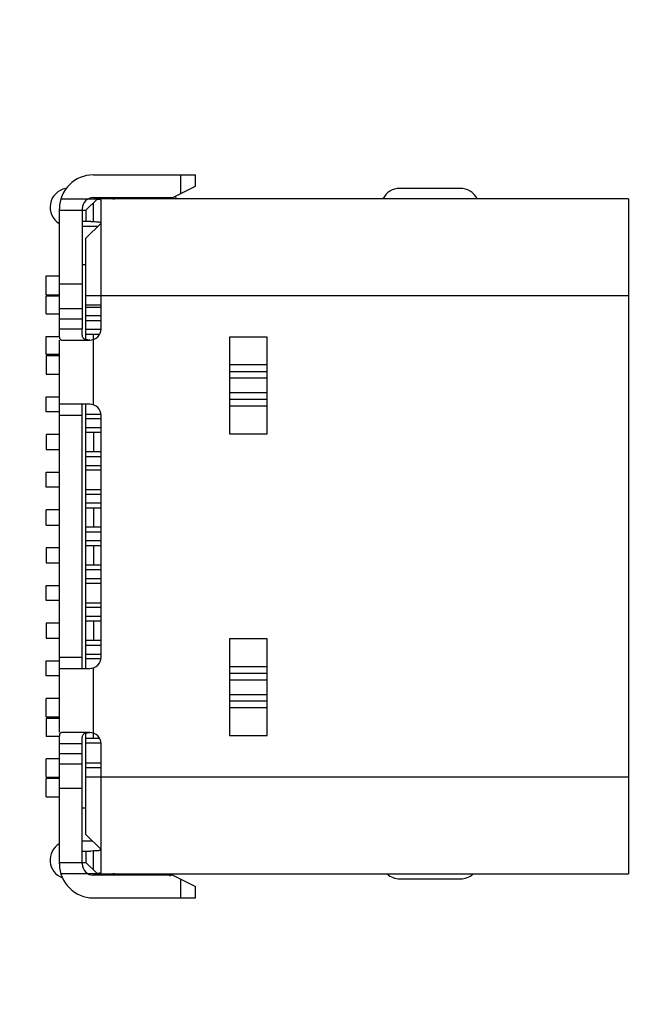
# Model space of a CAD drawing. Header units: millimetres. Extents: x -16 to 538, y -56 to 87.
# Tile 124 of 162: x 475 to 483, y -1 to 12. Entities that reach past the tile are written whole.
import ezdxf

# ---------------------------------------------------------------- set-up
doc = ezdxf.new("R2010")
doc.units = ezdxf.units.MM
doc.header["$LTSCALE"] = 1.21
doc.header["$MEASUREMENT"] = 0
doc.header["$PDMODE"] = 3
doc.header["$PDSIZE"] = 0.3125
doc.layers.get('0').update_dxf_attribs({"linetype": 'CONTINUOUS'})
doc.layers.get('DEFPOINTS').update_dxf_attribs({"linetype": 'CONTINUOUS'})
doc.layers.add('_1', color=7, linetype='CONTINUOUS')
doc.layers.add('Dim', color=3, linetype='CONTINUOUS', lineweight=25)
doc.styles.get("Standard").update_dxf_attribs({"font": 'txt', "width": 0.8})
doc.dimstyles.get("Standard").update_dxf_attribs({"dimtxt": 0.15625, "dimasz": 0.1875, "dimexe": 0.125, "dimexo": 0.0625, "dimgap": 0.09, "dimtad": 0, "dimtih": 1, "dimtoh": 1, "dimzin": 4, "dimdsep": 46, "dimtxsty": 'STANDARD', "dimblk": '_FILLED', "dimblk1": '_FILLED', "dimblk2": '_FILLED', "dimcen": 0.09, "dimazin": 1, "dimtp": 0.01, "dimtm": 0.01, "dimtfac": 1, "dimtofl": 0, "dimtmove": 0, "dimatfit": 3, "dimldrblk": '_FILLED', "dimfxl": 1, "dimtolj": 1, "dimtzin": 4, "dimarcsym": 0})

# ---------------------------------------------------------------- blocks, each defined once
blk = doc.blocks.new('_FILLED')
at = {"color": 0, "linetype": 'ByBlock'}
blk.add_solid([(0, 0), (-1, 0.1667), (-1, -0.1667)], dxfattribs=at)
blk = doc.blocks.new('*D19')
at = {"color": 0, "linetype": 'ByBlock', "lineweight": -2}
for p, q in [((450.643, 37.023), (532.54, 37.023)), ((532.415, 37.023), (532.415, 16.421)), ((532.415, -12.027), (532.415, 8.574)), ((450.643, -12.027), (532.54, -12.027))]:
    blk.add_line(p, q, dxfattribs=at)
at = {"layer": 'DEFPOINTS', "color": 0, "linetype": 'ByBlock'}
for p in [(450.581, 37.023), (450.581, -12.027)]:
    blk.add_point(p, dxfattribs=at)
at = {"color": 0, "linetype": 'ByBlock', "lineweight": -2, "xscale": 2.54, "yscale": 2.54, "zscale": 2.54}
for p, rotation in [((532.415, 37.023), 90), ((532.415, -12.027), 270)]:
    blk.add_blockref('_FILLED', p, dxfattribs=dict(at, rotation=rotation))
at = {"color": 0, "linetype": 'ByBlock', "lineweight": -2, "insert": (532.415, 12.498), "char_height": 2.5, "attachment_point": 5, "rotation": 90}
blk.add_mtext('\\A1;49.05', dxfattribs=at)

msp = doc.modelspace()

# ---------------------------------------------------------------- linework, layer by layer
at = {"color": 7, "linetype": 'Continuous'}
for p, q in [((480.901, 10.083), (480.101, 10.083)), ((475.896, 9.583), (476.106, 9.583)), ((476.036, 1.433), (475.896, 1.433)), ((480.101, 0.933), (480.901, 0.933))]:
    msp.add_line(p, q, dxfattribs=at)
for centre, start, end in [((475.721, 9.833), 99.4675, 239.5173), ((480.101, 9.833), 90, 153.2082), ((480.901, 9.833), 26.7748, 90), ((476.921, 9.833), 26.7748, 35.3604), ((475.721, 1.183), 120.4952, 249.683), ((476.921, 1.183), 302.3157, 312.5629), ((480.101, 1.183), 227.4829, 270), ((480.901, 1.183), 270, 312.562)]:
    msp.add_arc(centre, 0.25, start, end, dxfattribs=at)
at = {"layer": '_1', "color": 7, "linetype": 'Continuous'}
for p, q in [((476.046, 10.262), (477.396, 10.262)), ((477.196, 10.262), (477.196, 10.012)), ((477.396, 10.112), (477.396, 10.262)), ((477.096, 9.962), (477.396, 10.112)), ((475.615, 9.942), (476.094, 9.942)), ((475.946, 9.792), (476.094, 9.941)), ((476.046, 9.962), (477.096, 9.962)), ((483.126, 9.942), (476.096, 9.942)), ((476.146, 8.222), (476.146, 9.927)), ((476.816, 9.962), (476.816, 9.942)), ((476.966, 9.942), (476.966, 9.962)), ((483.126, 9.942), (483.126, 1.002)), ((475.596, 8.222), (475.596, 9.812)), ((475.596, 9.792), (475.946, 9.792)), ((475.896, 9.812), (475.896, 8.222)), ((475.946, 9.792), (475.946, 9.642)), ((476.046, 9.642), (476.046, 9.892)), ((476.01, 9.642), (475.896, 9.642)), ((476.146, 9.622), (475.946, 9.422)), ((476.01, 9.642), (476.046, 9.642)), ((475.946, 8.078), (475.946, 9.422)), ((475.896, 9.072), (475.946, 9.072)), ((475.418, 8.922), (475.596, 8.922)), ((475.418, 8.672), (475.418, 8.922)), ((475.896, 8.812), (475.596, 8.812)), ((475.418, 8.672), (475.596, 8.672)), ((475.418, 8.657), (475.596, 8.657)), ((475.418, 8.422), (475.418, 8.657)), ((475.946, 8.662), (483.126, 8.662)), ((475.596, 8.491), (475.896, 8.491)), ((476.146, 8.535), (475.946, 8.535)), ((476.146, 8.505), (475.946, 8.505)), ((475.418, 8.422), (475.596, 8.422)), ((475.896, 8.351), (475.596, 8.351)), ((476.146, 8.393), (475.946, 8.393)), ((475.596, 8.222), (475.896, 8.222)), ((475.946, 8.333), (476.146, 8.333)), ((475.418, 8.122), (475.596, 8.122)), ((475.418, 7.882), (475.418, 8.122)), ((476.144, 8.212), (475.946, 8.212)), ((475.946, 8.152), (476.127, 8.152)), ((476.046, 7.214), (476.046, 8.152)), ((478.346, 8.113), (477.846, 8.113)), ((477.846, 8.113), (477.846, 6.832)), ((478.346, 6.832), (478.346, 8.113)), ((475.596, 2.872), (475.596, 8.072)), ((475.622, 8.072), (475.996, 8.072)), ((475.596, 7.882), (475.418, 7.882)), ((475.596, 7.862), (475.418, 7.862)), ((475.418, 7.862), (475.418, 7.622)), ((477.846, 7.747), (478.346, 7.747)), ((475.418, 7.622), (475.596, 7.622)), ((477.846, 7.658), (478.346, 7.658)), ((478.346, 7.566), (477.846, 7.566)), ((475.418, 7.322), (475.596, 7.322)), ((475.418, 7.122), (475.418, 7.322)), ((477.846, 7.378), (478.346, 7.378)), ((475.996, 7.222), (475.596, 7.222)), ((475.896, 3.722), (475.896, 7.222)), ((475.946, 3.722), (475.946, 7.222)), ((478.346, 7.287), (477.846, 7.287)), ((478.346, 7.198), (477.846, 7.198)), ((475.596, 7.122), (475.418, 7.122)), ((475.896, 7.072), (475.596, 7.072)), ((475.946, 7.092), (476.143, 7.092)), ((476.146, 3.872), (476.146, 7.072)), ((475.946, 7.032), (476.146, 7.032)), ((475.596, 6.822), (475.418, 6.822)), ((475.418, 6.822), (475.418, 6.622)), ((476.146, 6.912), (475.946, 6.912)), ((475.946, 6.852), (476.146, 6.852)), ((476.046, 6.852), (476.046, 6.592)), ((477.846, 6.832), (478.346, 6.832)), ((475.418, 6.622), (475.596, 6.622)), ((476.146, 6.592), (475.946, 6.592)), ((475.946, 6.532), (476.146, 6.532)), ((475.946, 6.412), (476.146, 6.412)), ((475.418, 6.322), (475.596, 6.322)), ((475.418, 6.122), (475.418, 6.322)), ((475.946, 6.352), (476.146, 6.352)), ((475.596, 6.122), (475.418, 6.122)), ((475.946, 6.092), (476.146, 6.092)), ((475.946, 6.032), (476.146, 6.032)), ((476.146, 5.912), (475.946, 5.912)), ((475.596, 5.822), (475.418, 5.822)), ((475.418, 5.622), (475.418, 5.822)), ((475.946, 5.852), (476.146, 5.852)), ((476.046, 5.852), (476.046, 5.592)), ((475.418, 5.622), (475.596, 5.622)), ((476.146, 5.592), (475.946, 5.592)), ((475.946, 5.532), (476.146, 5.532)), ((476.146, 5.412), (475.946, 5.412)), ((475.946, 5.352), (476.146, 5.352)), ((476.046, 5.352), (476.046, 5.092)), ((475.596, 5.322), (475.418, 5.322)), ((475.418, 5.322), (475.418, 5.122)), ((475.418, 5.122), (475.596, 5.122)), ((476.146, 5.092), (475.946, 5.092)), ((475.946, 5.032), (476.146, 5.032)), ((475.946, 4.912), (476.146, 4.912)), ((475.946, 4.852), (476.146, 4.852)), ((475.418, 4.822), (475.596, 4.822)), ((475.418, 4.622), (475.418, 4.822)), ((475.596, 4.622), (475.418, 4.622)), ((475.946, 4.592), (476.146, 4.592)), ((475.946, 4.532), (476.146, 4.532)), ((475.596, 4.322), (475.418, 4.322)), ((475.418, 4.322), (475.418, 4.122)), ((476.146, 4.412), (475.946, 4.412)), ((475.946, 4.352), (476.146, 4.352)), ((476.046, 4.352), (476.046, 4.092)), ((475.418, 4.122), (475.596, 4.122)), ((476.146, 4.092), (475.946, 4.092)), ((478.346, 4.113), (477.846, 4.113)), ((477.846, 4.113), (477.846, 2.832)), ((478.346, 2.832), (478.346, 4.113)), ((475.946, 4.032), (476.146, 4.032)), ((475.418, 3.822), (475.596, 3.822)), ((475.418, 3.622), (475.418, 3.822)), ((475.596, 3.872), (475.896, 3.872)), ((475.946, 3.912), (476.146, 3.912)), ((475.946, 3.852), (476.143, 3.852)), ((475.596, 3.722), (475.996, 3.722)), ((476.046, 2.797), (476.046, 3.731)), ((477.846, 3.747), (478.346, 3.747)), ((477.846, 3.658), (478.346, 3.658)), ((475.596, 3.622), (475.418, 3.622)), ((478.346, 3.566), (477.846, 3.566)), ((475.596, 3.322), (475.418, 3.322)), ((475.418, 3.082), (475.418, 3.322)), ((477.846, 3.378), (478.346, 3.378)), ((478.346, 3.287), (477.846, 3.287)), ((478.346, 3.198), (477.846, 3.198)), ((475.418, 3.082), (475.596, 3.082)), ((475.418, 3.062), (475.596, 3.062)), ((475.418, 3.062), (475.418, 2.822)), ((475.996, 2.872), (475.622, 2.872)), ((475.596, 2.822), (475.418, 2.822)), ((475.946, 1.522), (475.946, 2.867)), ((475.946, 2.797), (476.124, 2.797)), ((477.846, 2.832), (478.346, 2.832)), ((475.896, 2.722), (475.596, 2.722)), ((475.596, 1.132), (475.596, 2.722)), ((475.896, 1.132), (475.896, 2.722)), ((475.946, 2.737), (476.143, 2.737)), ((476.146, 1.018), (476.146, 2.722)), ((475.596, 2.522), (475.418, 2.522)), ((475.418, 2.282), (475.418, 2.522)), ((475.596, 2.594), (475.896, 2.594)), ((475.896, 2.454), (475.596, 2.454)), ((475.946, 2.47), (476.146, 2.47)), ((475.946, 2.41), (476.146, 2.41)), ((475.418, 2.282), (475.596, 2.282)), ((475.596, 2.262), (475.418, 2.262)), ((475.418, 2.022), (475.418, 2.262)), ((483.126, 2.282), (475.946, 2.282)), ((475.896, 2.133), (475.596, 2.133)), ((475.418, 2.022), (475.596, 2.022)), ((475.946, 1.872), (475.896, 1.872)), ((475.946, 1.522), (476.146, 1.322)), ((475.896, 1.302), (476.01, 1.302)), ((475.946, 1.302), (475.946, 1.152)), ((476.046, 1.303), (476.01, 1.302)), ((476.046, 1.052), (476.046, 1.303)), ((475.596, 1.152), (475.946, 1.152)), ((475.946, 1.152), (476.094, 1.004)), ((476.094, 1.002), (475.615, 1.002)), ((477.096, 0.982), (476.046, 0.982)), ((476.096, 1.002), (483.126, 1.002)), ((476.816, 1.002), (476.816, 0.982)), ((476.966, 0.982), (476.966, 1.002)), ((477.096, 0.982), (477.396, 0.832)), ((477.196, 0.932), (477.196, 0.682)), ((477.396, 0.682), (477.396, 0.832)), ((476.046, 0.682), (477.396, 0.682))]:
    msp.add_line(p, q, dxfattribs=at)
for centre, radius, start, end in [((476.046, 9.812), 0.45, 90, 180), ((476.046, 9.812), 0.15, 90, 180), ((476.304, 10.092), 0.15, 270, 299.9041), ((475.996, 8.222), 0.15, 270, 0), ((475.996, 7.072), 0.15, 0, 90), ((475.996, 3.872), 0.15, 270, 0), ((475.996, 2.722), 0.15, 0, 90), ((476.046, 1.132), 0.45, 180, 270), ((476.046, 1.132), 0.15, 180, 270), ((476.304, 0.852), 0.15, 60.0959, 90)]:
    msp.add_arc(centre, radius, start, end, dxfattribs=at)
for points, knots in [([(476.094, 9.941), (476.101, 9.94), (476.114, 9.939), (476.129, 9.937), (476.138, 9.934), (476.142, 9.932), (476.145, 9.93), (476.146, 9.928), (476.146, 9.927)], [0, 0, 0, 0, 0.396301, 0.692128, 0.801126, 0.885377, 0.948565, 1, 1, 1, 1]), ([(476.046, 9.642), (476.06, 9.642), (476.079, 9.641), (476.104, 9.64), (476.118, 9.638), (476.13, 9.635), (476.138, 9.632), (476.144, 9.628), (476.146, 9.624), (476.146, 9.622)], [0, 0, 0, 0, 0.390034, 0.551988, 0.689235, 0.800891, 0.886957, 0.950101, 1, 1, 1, 1]), ([(475.622, 8.072), (475.618, 8.072), (475.612, 8.075), (475.604, 8.084), (475.6, 8.098), (475.598, 8.117), (475.596, 8.139), (475.596, 8.165), (475.596, 8.193), (475.596, 8.213), (475.596, 8.222)], [0, 0, 0, 0, 0.058249, 0.124867, 0.214663, 0.331928, 0.474576, 0.637764, 0.815436, 1, 1, 1, 1]), ([(475.996, 8.073), (475.986, 8.073), (475.967, 8.074), (475.941, 8.078), (475.922, 8.086), (475.912, 8.097), (475.904, 8.11), (475.898, 8.131), (475.896, 8.159), (475.896, 8.19), (475.896, 8.211), (475.896, 8.222)], [0, 0, 0, 0, 0.138155, 0.258905, 0.36183, 0.410568, 0.460694, 0.572168, 0.702395, 0.847441, 1, 1, 1, 1]), ([(475.596, 2.722), (475.596, 2.732), (475.596, 2.752), (475.596, 2.78), (475.596, 2.806), (475.598, 2.828), (475.6, 2.847), (475.604, 2.861), (475.612, 2.87), (475.618, 2.872), (475.622, 2.872)], [0, 0, 0, 0, 0.184568, 0.362245, 0.525436, 0.668087, 0.785345, 0.875124, 0.941747, 1, 1, 1, 1]), ([(475.896, 2.722), (475.896, 2.734), (475.896, 2.755), (475.896, 2.786), (475.898, 2.814), (475.905, 2.839), (475.919, 2.857), (475.941, 2.867), (475.967, 2.871), (475.986, 2.872), (475.996, 2.872)], [0, 0, 0, 0, 0.152712, 0.297903, 0.428287, 0.53978, 0.63798, 0.740984, 0.861776, 1, 1, 1, 1]), ([(476.146, 1.323), (476.146, 1.321), (476.144, 1.317), (476.138, 1.313), (476.13, 1.31), (476.118, 1.307), (476.104, 1.305), (476.079, 1.304), (476.06, 1.303), (476.046, 1.303)], [0, 0, 0, 0, 0.049898, 0.113038, 0.199102, 0.310754, 0.447995, 0.609955, 1, 1, 1, 1]), ([(476.146, 1.018), (476.146, 1.017), (476.145, 1.015), (476.142, 1.013), (476.138, 1.011), (476.129, 1.008), (476.114, 1.006), (476.101, 1.005), (476.094, 1.004)], [0, 0, 0, 0, 0.051434, 0.114616, 0.198862, 0.307857, 0.603691, 1, 1, 1, 1])]:
    msp.add_open_spline(points, degree=3, knots=knots, dxfattribs=at)

# ---------------------------------------------------------------- dimensions: what is measured, and where the dimension line sits
at = {"layer": 'Dim'}
dim = msp.add_linear_dim(base=(532.415, -12.027), p1=(450.581, 37.023), p2=(450.581, -12.027), angle=90, dimstyle='STANDARD', override={"dimtxt": 2.5, "dimasz": 2.54, "dimtih": 0, "dimtoh": 0, "dimzin": 0, "dimcen": 0.198, "dimadec": 0, "dimazin": 0, "dimtp": 0, "dimtm": 0, "dimtdec": 4, "dimtzin": 0}, dxfattribs=at)
dim.commit()
dim.dimension.update_dxf_attribs({"geometry": '*D19', "text_midpoint": (532.415, 12.498)})

doc.saveas('drawing.dxf')
